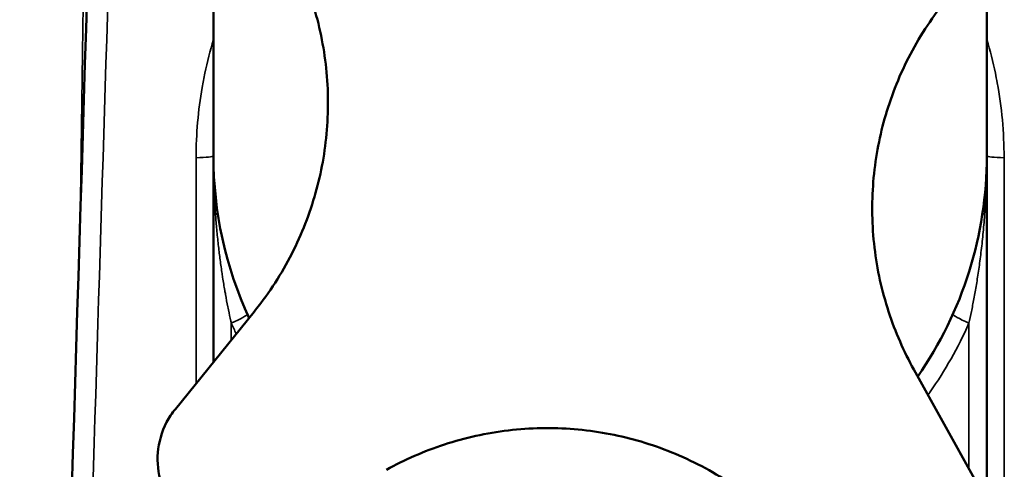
# Model space of a CAD drawing. Header units: millimetres. Extents: x 40 to 2195, y 40 to 1687.
# Tile 159 of 185: x 1517 to 1561, y 802 to 822. Entities that reach past the tile are written whole.
import ezdxf

# ---------------------------------------------------------------- set-up
doc = ezdxf.new("R2010")
doc.units = ezdxf.units.MM
doc.header["$LTSCALE"] = 8
for name, color, linetype, lineweight in [('Dimension (ISO)', 7, 'Continuous', 25), ('Visible (ISO)', 7, 'Continuous', 50), ('Visible Narrow (ISO)', 7, 'Continuous', 35)]:
    doc.layers.add(name, color=color, linetype=linetype, lineweight=lineweight)
doc.styles.add('Note Text (ANSI)', font='tahoma.ttf')
doc.dimstyles.new('Default (ISO)', dxfattribs={"dimscale": 8, "dimtxt": 1, "dimasz": 2.5, "dimexe": 3.175, "dimexo": 0, "dimgap": 0.762, "dimtad": 1, "dimrnd": 1e-08, "dimzin": 0, "dimdsep": 46, "dimtxsty": 'Note Text (ANSI)', "dimcen": 0.09, "dimdle": 10, "dimclrd": 1, "dimclre": 1, "dimclrt": 1, "dimazin": 0, "dimtfac": 3.5052, "dimtmove": 0, "dimatfit": 3, "dimfxl": 1, "dimtolj": 1, "dimtzin": 0, "dimlwd": -1, "dimlwe": -1, "dimarcsym": 0})

# ---------------------------------------------------------------- blocks, each defined once
blk = doc.blocks.new('*D13')
at = {"layer": 'Defpoints', "color": 0, "transparency": 16777216}
for p in [(1407.475, 939.218), (1470.181, 939.218), (1525.389, 700.718)]:
    blk.add_point(p, dxfattribs=at)
at = {"layer": 'Dimension (ISO)', "color": 1, "transparency": 16777216}
for p, q in [((1470.181, 939.218), (1382.075, 939.218)), ((1407.475, 720.718), (1407.475, 919.218)), ((1525.389, 700.718), (1382.075, 700.718))]:
    blk.add_line(p, q, dxfattribs=at)
for points in [[(1404.141, 919.218), (1410.808, 919.218), (1407.475, 939.218)], [(1404.141, 720.718), (1410.808, 720.718), (1407.475, 700.718)]]:
    blk.add_solid(points, dxfattribs=at)
at = {"layer": 'Dimension (ISO)', "color": 1, "transparency": 16777216, "insert": (1390.913, 767.409), "char_height": 8, "attachment_point": 1, "rotation": 90, "style": 'Note Text (ANSI)'}
blk.add_mtext('\\A1;238.50 mm [9.390 in]', dxfattribs=at)

msp = doc.modelspace()

# ---------------------------------------------------------------- linework, layer by layer
at = {"layer": 'Visible (ISO)'}
for p, q in [((1525.41, 815.718), (1525.41, 832.037)), ((1560.41, 815.718), (1560.41, 825.041)), ((1525.41, 806.394), (1525.41, 815.718)), ((1560.41, 815.718), (1560.41, 787.121)), ((1523.687, 804.267), (1527.249, 808.664)), ((1557.108, 806.052), (1559.852, 801.103))]:
    msp.add_line(p, q, dxfattribs=at)
for start, end in [(180, 204.7802), (325.2198, 0)]:
    msp.add_arc((1542.91, 815.718), 17.5, start, end, dxfattribs=at)
msp.add_open_spline([(1518.061, 770.234), (1519.117, 804.387), (1520.174, 838.541), (1521.232, 872.694)], degree=3, dxfattribs=at)
for points, knots in [([(1527.249, 808.664), (1527.273, 808.694), (1527.297, 808.723), (1527.948, 809.539), (1528.498, 810.394), (1529.41, 812.18), (1529.771, 813.11), (1530.288, 814.946), (1530.465, 815.908), (1530.625, 817.874), (1530.608, 818.878), (1530.374, 820.856), (1530.158, 821.832), (1529.551, 823.691), (1529.161, 824.575), (1528.712, 825.383)], [7.643628, 7.643628, 7.643628, 7.643628, 7.654517, 7.654517, 7.944934, 7.944934, 8.235351, 8.235351, 8.518404, 8.518404, 8.801456, 8.801456, 9.084509, 9.084509, 9.367561, 9.367561, 9.367561, 9.367561]), ([(1558.57, 822.771), (1558.547, 822.742), (1558.523, 822.712), (1557.872, 821.896), (1557.321, 821.041), (1556.409, 819.256), (1556.049, 818.325), (1555.531, 816.489), (1555.354, 815.527), (1555.194, 813.562), (1555.211, 812.558), (1555.445, 810.579), (1555.662, 809.603), (1556.269, 807.744), (1556.659, 806.861), (1557.108, 806.052)], [7.643628, 7.643628, 7.643628, 7.643628, 7.654517, 7.654517, 7.944934, 7.944934, 8.235351, 8.235351, 8.518404, 8.518404, 8.801456, 8.801456, 9.084509, 9.084509, 9.367561, 9.367561, 9.367561, 9.367561]), ([(1523.72, 799.694), (1523.431, 800.04), (1523.193, 800.466), (1522.907, 801.373), (1522.86, 801.855), (1522.933, 802.756), (1523.067, 803.235), (1523.403, 803.879), (1523.537, 804.082), (1523.687, 804.267)], [-2.2133985, -2.2133985, -2.2133985, -2.2133985, -2.0780554, -2.0780554, -1.9427122, -1.9427122, -1.8013171, -1.8013171, -1.7305692, -1.7305692, -1.7305692, -1.7305692]), ([(1549.963, 800.057), (1549.934, 800.081), (1549.904, 800.104), (1549.088, 800.755), (1548.234, 801.306), (1546.448, 802.218), (1545.517, 802.579), (1543.681, 803.096), (1542.719, 803.273), (1540.754, 803.433), (1539.75, 803.416), (1537.771, 803.182), (1536.795, 802.966), (1534.936, 802.359), (1534.053, 801.968), (1533.244, 801.52)], [7.643628, 7.643628, 7.643628, 7.643628, 7.654517, 7.654517, 7.944934, 7.944934, 8.235351, 8.235351, 8.518404, 8.518404, 8.801456, 8.801456, 9.084509, 9.084509, 9.367561, 9.367561, 9.367561, 9.367561])]:
    msp.add_open_spline(points, degree=3, knots=knots, dxfattribs=at)
at = {"layer": 'Visible Narrow (ISO)'}
for p, q in [((1526.22, 807.394), (1526.22, 808.145)), ((1559.599, 808.145), (1559.599, 801.56))]:
    msp.add_line(p, q, dxfattribs=at)
for centre, major_axis, ratio, start_param, end_param in [((1524.41, 815.718), (1, 0), 0.088863, 4.931183, 6.283185), ((1561.41, 815.718), (-1, 0), 0.088863, 0.011603, 1.352078), ((1524.603, 813.048), (0.99, 0.144), 0.290538, 5.818047, 6.283182), ((1561.216, 813.048), (-0.99, 0.144), 0.290546, 0.000022, 0.465154), ((1526.03, 808.145), (0.912, 0.409), 0.078814, 4.886198, 6.269317), ((1559.789, 808.145), (-0.912, 0.409), 0.078817, 0.000001, 1.396881)]:
    msp.add_ellipse(centre, major_axis=major_axis, ratio=ratio, start_param=start_param, end_param=end_param, dxfattribs=at)
for points, knots in [([(1520.947, 917.678), (1520.773, 906.103), (1520.598, 894.4), (1520.422, 882.676), (1520.247, 870.953), (1520.071, 859.209), (1519.89, 847.122), (1519.722, 835.942), (1519.55, 824.46), (1519.373, 812.656)], [0, 0, 0, 0, 0.25, 0.25, 0.25, 0.5, 0.5, 0.5, 0.7312675, 0.7312675, 0.7312675, 0.7312675]), ([(1519.008, 770.306), (1519.368, 781.914), (1519.726, 793.448), (1520.082, 804.906), (1520.438, 816.364), (1520.792, 827.746), (1521.143, 839.056), (1521.495, 850.366), (1521.844, 861.603), (1522.191, 872.767)], [0, 0, 0, 0, 0.333333, 0.333333, 0.333333, 0.666667, 0.666667, 0.666667, 1, 1, 1, 1]), ([(1525.41, 820.98), (1525.259, 820.477), (1525.13, 819.969), (1525.023, 819.457), (1524.978, 819.241), (1524.936, 819.025), (1524.899, 818.808), (1524.719, 817.766), (1524.627, 816.709), (1524.627, 815.631)], [0.7183112, 0.7183112, 0.7183112, 0.7183112, 0.8, 0.8, 0.8, 0.8344301, 0.8344301, 0.8344301, 1, 1, 1, 1]), ([(1561.193, 815.631), (1561.192, 816.783), (1561.088, 817.912), (1560.882, 819.024), (1560.855, 819.168), (1560.827, 819.311), (1560.797, 819.455), (1560.69, 819.967), (1560.56, 820.477), (1560.41, 820.98)], [0, 0, 0, 0, 0.1771365, 0.1771365, 0.1771365, 0.2, 0.2, 0.2, 0.2818673, 0.2818673, 0.2818673, 0.2818673]), ([(1525.41, 815.718), (1525.41, 815.578), (1525.41, 815.431), (1525.412, 815.276), (1525.414, 815.12), (1525.417, 814.958), (1525.421, 814.787), (1525.426, 814.617), (1525.431, 814.439), (1525.439, 814.253), (1525.446, 814.067), (1525.455, 813.874), (1525.466, 813.673), (1525.478, 813.472), (1525.491, 813.264), (1525.506, 813.048)], [0, 0, 0, 0, 0.2, 0.2, 0.2, 0.4, 0.4, 0.4, 0.6, 0.6, 0.6, 0.8, 0.8, 0.8, 1, 1, 1, 1]), ([(1561.203, 768.934), (1561.202, 773.833), (1561.201, 778.826), (1561.2, 783.834), (1561.198, 788.843), (1561.197, 793.867), (1561.196, 799.141), (1561.195, 804.414), (1561.194, 809.937), (1561.193, 815.631)], [0, 0, 0, 0, 0.3333333, 0.3333333, 0.3333333, 0.6666667, 0.6666667, 0.6666667, 1, 1, 1, 1]), ([(1525.506, 813.048), (1525.523, 812.824), (1525.541, 812.605), (1525.561, 812.389), (1525.572, 812.27), (1525.583, 812.153), (1525.595, 812.036), (1525.617, 811.813), (1525.642, 811.595), (1525.667, 811.383), (1525.679, 811.284), (1525.691, 811.186), (1525.704, 811.089), (1525.732, 810.872), (1525.761, 810.662), (1525.791, 810.459), (1525.803, 810.379), (1525.815, 810.301), (1525.827, 810.224), (1525.859, 810.016), (1525.892, 809.818), (1525.925, 809.628), (1525.936, 809.566), (1525.947, 809.506), (1525.957, 809.446), (1525.992, 809.253), (1526.027, 809.069), (1526.062, 808.894), (1526.071, 808.848), (1526.08, 808.802), (1526.089, 808.757), (1526.126, 808.578), (1526.162, 808.407), (1526.198, 808.245), (1526.205, 808.211), (1526.213, 808.178), (1526.22, 808.145)], [0.0000001, 0.0000001, 0.0000001, 0.0000001, 0.1072988, 0.1072988, 0.1072988, 0.1666667, 0.1666667, 0.1666667, 0.2803104, 0.2803104, 0.2803104, 0.3333333, 0.3333333, 0.3333333, 0.4530484, 0.4530484, 0.4530484, 0.5, 0.5, 0.5, 0.6258974, 0.6258974, 0.6258974, 0.6666667, 0.6666667, 0.6666667, 0.7986413, 0.7986413, 0.7986413, 0.8333333, 0.8333333, 0.8333333, 0.9713536, 0.9713536, 0.9713536, 0.9999999, 0.9999999, 0.9999999, 0.9999999]), ([(1559.599, 808.145), (1559.637, 808.313), (1559.675, 808.489), (1559.713, 808.674), (1559.751, 808.859), (1559.789, 809.053), (1559.827, 809.256), (1559.865, 809.46), (1559.903, 809.672), (1559.94, 809.894), (1559.976, 810.116), (1560.012, 810.348), (1560.047, 810.589), (1560.082, 810.83), (1560.116, 811.082), (1560.147, 811.344), (1560.179, 811.606), (1560.209, 811.878), (1560.237, 812.162), (1560.265, 812.446), (1560.291, 812.741), (1560.313, 813.048)], [0, 0, 0, 0, 0.1428571, 0.1428571, 0.1428571, 0.2857143, 0.2857143, 0.2857143, 0.4285714, 0.4285714, 0.4285714, 0.5714286, 0.5714286, 0.5714286, 0.7142857, 0.7142857, 0.7142857, 0.8571429, 0.8571429, 0.8571429, 0.9999999, 0.9999999, 0.9999999, 0.9999999]), ([(1557.747, 804.898), (1557.78, 804.944), (1558.498, 805.96), (1559.11, 807.041), (1559.599, 808.145)], [0.91269195, 0.91269195, 0.91269195, 0.91269195, 0.91666667, 1, 1, 1, 1])]:
    msp.add_open_spline(points, degree=3, knots=knots, dxfattribs=at)
for points in [[(1524.627, 815.631), (1524.626, 812.184), (1524.625, 808.773), (1524.625, 805.425)], [(1560.313, 813.048), (1560.343, 813.467), (1560.392, 814.332), (1560.41, 815.247), (1560.41, 815.718)], [(1526.22, 808.145), (1526.292, 807.984), (1526.365, 807.824), (1526.441, 807.666)]]:
    msp.add_open_spline(points, degree=3, dxfattribs=at)

# ---------------------------------------------------------------- dimensions: what is measured, and where the dimension line sits
at = {"layer": 'Dimension (ISO)', "color": 1, "true_color": 0xff0000}
dim = msp.add_linear_dim(base=(1407.475, 939.218), p1=(1525.389, 700.718), p2=(1470.181, 939.218), angle=270, text='<> mm [9.390 in]', dimstyle='Default (ISO)', override={"dimgap": 0.762, "dimdec": 2, "dimpost": '', "dimtol": 0, "dimlim": 0, "dimtp": 0, "dimtm": 0, "dimtdec": 2, "dimtofl": 0, "dimatfit": 1}, dxfattribs=at)
dim.commit()
dim.dimension.update_dxf_attribs({"geometry": '*D13', "text_midpoint": (1407.475, 819.968), "dimtype": 160})

doc.saveas('drawing.dxf')
